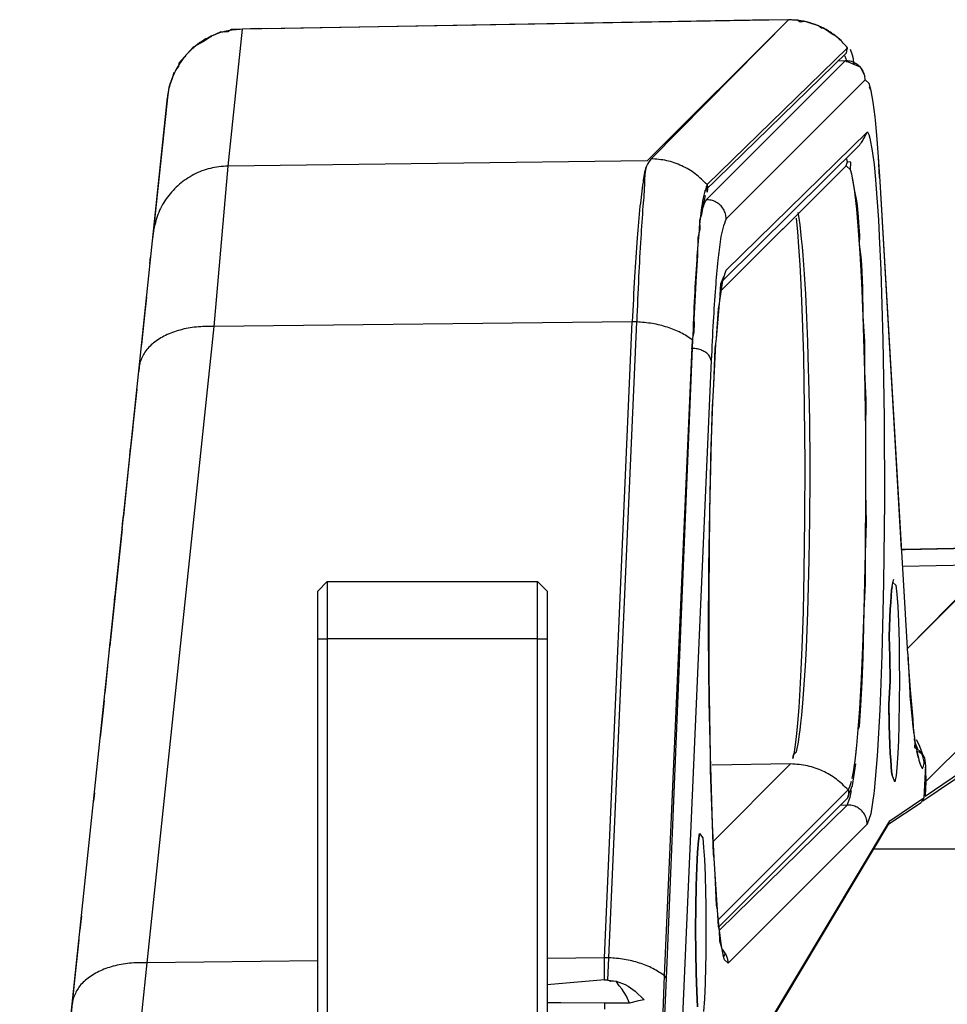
# Model space of a CAD drawing. Header units: millimetres. Extents: x -789 to 806, y 40 to 243.
# Tile 4 of 27: x -647 to -598, y 189 to 241. Entities that reach past the tile are written whole.
import ezdxf

# ---------------------------------------------------------------- set-up
doc = ezdxf.new("R2010")
doc.units = ezdxf.units.MM

# ---------------------------------------------------------------- blocks, each defined once
blk = doc.blocks.new('Abdeckung-2_1__1', base_point=(-619.1263315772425, 55.22480342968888))
at = {"color": 7, "linetype": 'Continuous'}
for p, q in [((-601.9590454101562, 235.743408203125), (-602.057861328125, 236.5170288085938)), ((-601.828369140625, 234.3589935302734), (-601.8648071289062, 234.7903289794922)), ((-601.691350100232, 232.3569526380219), (-601.775146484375, 233.6581268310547)), ((-600.5681537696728, 213.1122602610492), (-601.691350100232, 232.3569526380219))]:
    blk.add_line(p, q, dxfattribs=at)
blk = doc.blocks.new('Griff-2_1__2', base_point=(-656.9852605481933, 55.82776185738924))
at = {"color": 7, "linetype": 'Continuous'}
for p, q in [((-636.8567407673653, 239.8844875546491), (-636.6667524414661, 239.9700224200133)), ((-638.8786198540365, 237.3414345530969), (-638.8285666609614, 237.5342185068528)), ((-638.989626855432, 236.7552916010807), (-639.7661330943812, 229.3673272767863)), ((-639.0340576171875, 236.3329162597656), (-639.0618286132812, 236.0685424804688)), ((-639.0773340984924, 235.9211292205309), (-639.0958862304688, 235.7447509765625)), ((-639.1360473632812, 235.3625946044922), (-639.1527417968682, 235.2036469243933)), ((-639.214292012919, 234.6180145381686), (-639.2342529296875, 234.4282073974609)), ((-639.2342529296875, 234.4282073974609), (-639.2743530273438, 234.0465469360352)), ((-639.611918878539, 230.834578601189), (-639.7476031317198, 229.5436291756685)), ((-639.560791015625, 231.3212280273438), (-639.611918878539, 230.834578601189)), ((-640.0872802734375, 226.3120880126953), (-640.1221393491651, 225.9805065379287)), ((-640.1221393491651, 225.9805065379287), (-640.1700961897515, 225.5238762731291)), ((-640.2005431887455, 225.2346431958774), (-640.3496063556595, 223.8163277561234)), ((-640.1700961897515, 225.5238762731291), (-640.3294249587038, 224.0079643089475)), ((-640.1700961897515, 225.5238762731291), (-640.2005431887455, 225.2346431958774)), ((-640.1700961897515, 225.5238762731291), (-640.2005431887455, 225.2346431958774)), ((-640.4756075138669, 222.6171302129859), (-640.5019514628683, 222.3664842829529)), ((-640.5933272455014, 221.4971017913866), (-640.9135326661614, 218.4505507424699)), ((-640.7995550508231, 219.5352793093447), (-640.8196597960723, 219.344022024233)), ((-640.8196597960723, 219.344022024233), (-640.9822387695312, 217.7974014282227)), ((-640.9658767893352, 217.9525296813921), (-641.2138365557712, 215.5933501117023)), ((-640.9135326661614, 218.4505507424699), (-640.9658767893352, 217.9525296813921)), ((-640.9822387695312, 217.7974014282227), (-641.0919913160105, 216.752970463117)), ((-641.2138365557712, 215.5933501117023), (-641.2918013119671, 214.8515650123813)), ((-641.2138365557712, 215.5933501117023), (-641.2467867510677, 215.2801978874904)), ((-641.3609783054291, 214.1933898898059), (-642.0043773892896, 208.0718565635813)), ((-642.117385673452, 206.9966545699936), (-642.2481689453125, 205.7528991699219)), ((-642.2481689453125, 205.7528991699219), (-642.2630572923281, 205.6110639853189)), ((-642.3049926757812, 205.2120971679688), (-642.3760986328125, 204.5356979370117)), ((-642.3760986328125, 204.5356979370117), (-642.5078288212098, 203.2822272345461)), ((-642.8126250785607, 200.3818733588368), (-642.859272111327, 199.9380564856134)), ((-643.6213115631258, 192.6877401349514), (-643.8431553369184, 190.5770420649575)), ((-643.8431553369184, 190.5770420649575), (-644.3347794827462, 185.8995606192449))]:
    blk.add_line(p, q, dxfattribs=at)
for points in [[(-636.8567407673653, 239.8844875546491), (-637.305505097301, 239.6127837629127), (-637.7147677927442, 239.2847280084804)], [(-638.6056389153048, 238.0935453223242), (-638.7276703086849, 237.8180851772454), (-638.8285666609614, 237.5342185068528)]]:
    blk.add_spline(points, degree=3, dxfattribs=at)
blk = doc.blocks.new('Abdeckung-1_1__3', base_point=(-631.1263427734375, 55.22480342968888))
at = {"color": 1, "linetype": 'Continuous'}
for p, q in [((-610.8052155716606, 231.4055249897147), (-603.5305176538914, 238.6802229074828)), ((-602.4795521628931, 237.6828223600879), (-609.754250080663, 230.4081244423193)), ((-609.7468656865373, 227.7195261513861), (-602.3496704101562, 234.9650421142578)), ((-602.3496704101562, 234.9650421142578), (-602.284912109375, 234.8276519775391)), ((-602.284912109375, 234.8276519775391), (-602.2293701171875, 234.6410675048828)), ((-602.2293701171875, 234.6410675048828), (-602.1045532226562, 233.9763488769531)), ((-602.1045532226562, 233.9763488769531), (-602.0139770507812, 233.2606658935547)), ((-602.0139770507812, 233.2606658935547), (-601.935546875, 232.4611206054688)), ((-601.935546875, 232.4611206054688), (-601.9136352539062, 232.2043304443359)), ((-601.9136352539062, 232.2043304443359), (-601.7854614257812, 230.3513946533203)), ((-600.2530948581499, 207.6466738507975), (-601.691350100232, 232.3569526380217)), ((-601.7854614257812, 230.3513946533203), (-601.7393798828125, 229.5033416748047)), ((-601.7393798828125, 229.5033416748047), (-601.6599731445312, 227.7238311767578)), ((-601.6599731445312, 227.7238311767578), (-601.5499267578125, 224.1046905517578)), ((-601.5499267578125, 224.1046905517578), (-601.4850463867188, 219.9739379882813)), ((-610.5340656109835, 222.9901939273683), (-612.0608460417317, 188.2691599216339)), ((-601.4850463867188, 219.9739379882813), (-601.4732055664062, 215.6304321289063)), ((-601.4732055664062, 215.6304321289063), (-601.5157470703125, 211.3621978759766)), ((-601.5157470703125, 211.3621978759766), (-601.6051635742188, 207.5715789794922)), ((-601.0374145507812, 211.3842315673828), (-600.9801025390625, 211.5598907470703)), ((-601.0374145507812, 211.3842315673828), (-600.86767578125, 211.2378387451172)), ((-600.86767578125, 211.2378387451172), (-600.817138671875, 210.7671813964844)), ((-600.817138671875, 210.7671813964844), (-600.77294921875, 210.121208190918)), ((-600.77294921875, 210.121208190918), (-600.7367553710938, 209.3310317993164)), ((-600.7367553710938, 209.3310317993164), (-600.7055053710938, 208.253791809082)), ((-601.1964721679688, 208.0776290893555), (-601.2139892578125, 208.6859817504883)), ((-600.7055053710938, 208.253791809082), (-600.6901245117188, 207.284309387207)), ((-601.1851196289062, 207.5039825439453), (-601.1964721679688, 208.0776290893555)), ((-601.6051635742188, 207.5715789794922), (-601.6749877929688, 205.6318511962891)), ((-601.1751486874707, 206.2248034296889), (-601.1851196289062, 207.5039825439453)), ((-600.6901245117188, 207.284309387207), (-600.684560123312, 206.2248034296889)), ((-601.2373657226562, 205.0169906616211), (-601.1751486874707, 206.2248034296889)), ((-600.684560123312, 206.2248034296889), (-600.6901245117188, 205.1652984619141)), ((-601.6749877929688, 205.6318511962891), (-601.7155151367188, 204.7144317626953)), ((-600.6901245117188, 205.1652984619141), (-600.7109985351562, 203.9586334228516)), ((-601.7155151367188, 204.7144317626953), (-601.8346557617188, 202.5909957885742)), ((-601.196533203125, 204.3692016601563), (-601.2373657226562, 205.0169906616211)), ((-601.2166137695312, 203.8966293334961), (-601.196533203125, 204.3692016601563)), ((-600.7109985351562, 203.9586334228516), (-600.7367553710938, 203.1185836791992)), ((-600.7367553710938, 203.1185836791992), (-600.766357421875, 202.4509963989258)), ((-601.8346557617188, 202.5909957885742), (-601.8536987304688, 202.3124084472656)), ((-601.8536987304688, 202.3124084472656), (-602.0128173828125, 200.4798278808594)), ((-600.766357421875, 202.4509963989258), (-600.817138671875, 201.6824340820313)), ((-600.817138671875, 201.6824340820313), (-600.8572387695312, 201.2897033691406)), ((-600.8572387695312, 201.2897033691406), (-600.9227294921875, 200.9415969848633)), ((-603.2599487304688, 200.1487197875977), (-603.1970554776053, 200.494862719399)), ((-602.0128173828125, 200.4798278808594), (-602.0280151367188, 200.3441848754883)), ((-603.4235480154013, 199.7336710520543), (-603.2599487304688, 200.1487197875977)), ((-602.0280151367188, 200.3441848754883), (-602.1884765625, 199.2697067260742)), ((-601.1912524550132, 198.9119200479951), (-599.402302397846, 200.1195689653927)), ((-610.10546875, 193.1950988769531), (-603.4235480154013, 199.7336710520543)), ((-603.4235480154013, 199.7336710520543), (-603.7894039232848, 199.7145216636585)), ((-611.0609465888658, 182.4356189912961), (-601.1912524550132, 198.9119200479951)), ((-602.1884765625, 199.2697067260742), (-602.3725825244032, 198.7362705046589)), ((-602.3725825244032, 198.7362705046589), (-609.6472804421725, 191.4615725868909)), ((-611.1439819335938, 198.2419357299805), (-610.9777221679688, 198.0142288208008)), ((-610.9777221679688, 198.0142288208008), (-610.928955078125, 197.5221176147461)), ((-610.928955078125, 197.5221176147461), (-610.8878173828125, 196.8775787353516)), ((-610.8878173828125, 196.8775787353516), (-610.8529663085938, 196.0605316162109)), ((-610.8529663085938, 196.0605316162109), (-610.8283081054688, 195.1627883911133)), ((-611.3197021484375, 195.010383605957), (-611.3274946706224, 195.2833885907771)), ((-611.3428344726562, 194.4135131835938), (-611.3197021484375, 195.010383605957)), ((-610.8283081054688, 195.1627883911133), (-610.8175048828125, 194.5461883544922)), ((-611.35009765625, 193.2248077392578), (-611.3428344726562, 194.4135131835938)), ((-610.8175048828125, 194.5461883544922), (-610.8085227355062, 193.2248034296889)), ((-611.3428344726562, 192.0360946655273), (-611.35009765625, 193.2248077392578)), ((-610.8085227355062, 193.2248034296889), (-610.8175048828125, 191.9034271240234)), ((-611.322021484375, 191.3465270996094), (-611.3428344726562, 192.0360946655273)), ((-610.8175048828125, 191.9034271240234), (-610.8283081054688, 191.2868194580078)), ((-609.8345336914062, 191.6281585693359), (-609.8900756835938, 191.8147201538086)), ((-611.3274117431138, 191.1627036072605), (-611.322021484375, 191.3465270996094)), ((-610.8283081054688, 191.2868194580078), (-610.8529663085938, 190.3890838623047)), ((-609.6472804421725, 191.4615725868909), (-609.8345336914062, 191.6281585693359)), ((-610.8529663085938, 190.3890838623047), (-610.8869018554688, 189.5895614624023)), ((-610.8869018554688, 189.5895614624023), (-610.928955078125, 188.927490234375))]:
    blk.add_line(p, q, dxfattribs=at)
at = {"color": 7, "linetype": 'Continuous'}
for p, q in [((-603.5305176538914, 238.6802229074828), (-603.8963786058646, 238.6610730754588)), ((-603.5305176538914, 238.6802229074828), (-603.8963786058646, 238.6610730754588)), ((-602.7165998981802, 238.3515461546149), (-603.5305176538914, 238.6802229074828)), ((-602.4800476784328, 237.8637300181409), (-602.7165998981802, 238.3515461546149)), ((-602.2660522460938, 237.4954833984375), (-602.4795521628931, 237.6828223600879)), ((-602.1610717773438, 237.1055603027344), (-602.2660522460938, 237.4954833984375)), ((-602.1610717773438, 237.1055603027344), (-602.2454223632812, 237.3004760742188)), ((-602.057861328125, 236.5170288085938), (-602.1610717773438, 237.1055603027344)), ((-602.057861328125, 236.5170288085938), (-602.1610717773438, 237.1055603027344)), ((-601.9590454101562, 235.743408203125), (-602.057861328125, 236.5170288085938)), ((-601.9590454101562, 235.743408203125), (-602.057861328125, 236.5170288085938)), ((-601.9398193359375, 235.5670776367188), (-601.9590454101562, 235.743408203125)), ((-601.9398193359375, 235.5670776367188), (-601.9590454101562, 235.743408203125)), ((-601.8648071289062, 234.7903289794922), (-601.9398193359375, 235.5670776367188)), ((-601.8648071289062, 234.7903289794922), (-601.9398193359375, 235.5670776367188)), ((-601.775146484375, 233.6581268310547), (-601.8648071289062, 234.7903289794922)), ((-601.775146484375, 233.6581268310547), (-601.8648071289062, 234.7903289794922)), ((-602.7636775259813, 234.2871302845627), (-609.9309692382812, 227.1860961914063)), ((-602.9171752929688, 234.133056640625), (-602.7636775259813, 234.2871302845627)), ((-601.691350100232, 232.3569526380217), (-601.775146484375, 233.6581268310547)), ((-601.7357788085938, 232.5764694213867), (-601.775146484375, 233.6581268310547)), ((-600.2530948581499, 207.6466738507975), (-601.691350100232, 232.3569526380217)), ((-610.0374145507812, 227.0133819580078), (-609.8782348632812, 227.3873825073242)), ((-609.9309692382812, 227.1860961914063), (-609.7468656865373, 227.7195261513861)), ((-610.0913696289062, 226.1116485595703), (-609.9309692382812, 227.1860961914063)), ((-610.0913696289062, 226.1116485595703), (-610.0374145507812, 227.0133819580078)), ((-609.9309692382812, 227.1860961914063), (-610.0374145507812, 227.0133819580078)), ((-610.2657470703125, 224.1433868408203), (-610.106689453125, 225.9759674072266)), ((-610.2657470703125, 224.1433868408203), (-610.1593627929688, 225.6978225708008)), ((-610.1593627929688, 225.6978225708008), (-610.106689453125, 225.9759674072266)), ((-610.106689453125, 225.9759674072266), (-610.0913696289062, 226.1116485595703)), ((-610.106689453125, 225.9759674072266), (-610.0913696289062, 226.1116485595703)), ((-610.2847900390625, 223.8648376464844), (-610.2657470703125, 224.1433868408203)), ((-610.2847900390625, 223.8648376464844), (-610.2657470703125, 224.1433868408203)), ((-610.4039306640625, 221.7413635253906), (-610.2847900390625, 223.8648376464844)), ((-610.4039306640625, 221.7413635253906), (-610.3233032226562, 223.622200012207)), ((-610.3233032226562, 223.622200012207), (-610.2847900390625, 223.8648376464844)), ((-610.4444580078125, 220.8239898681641), (-610.4039306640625, 221.7413635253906)), ((-610.4444580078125, 220.8239898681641), (-610.4039306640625, 221.7413635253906)), ((-610.5142822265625, 218.8842315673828), (-610.4444580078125, 220.8239898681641)), ((-610.5142822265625, 218.8842315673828), (-610.4736938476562, 220.6379089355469)), ((-610.4736938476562, 220.6379089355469), (-610.4444580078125, 220.8239898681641)), ((-610.6036987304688, 215.0936279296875), (-610.5142822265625, 218.8842315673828)), ((-610.6036987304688, 215.0936279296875), (-610.54150390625, 218.630241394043)), ((-610.54150390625, 218.630241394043), (-610.5142822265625, 218.8842315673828)), ((-610.6588745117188, 212.1943893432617), (-610.6036987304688, 215.0936279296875)), ((-610.646240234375, 210.8253707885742), (-610.6036987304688, 215.0936279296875)), ((-610.6673583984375, 208.6558227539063), (-610.6588745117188, 212.1943893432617)), ((-601.072021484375, 211.1593246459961), (-601.0374145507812, 211.3842315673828)), ((-610.6343994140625, 206.4818572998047), (-610.646240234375, 210.8253707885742)), ((-601.1419067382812, 210.3602828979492), (-601.0922241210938, 210.9810943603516)), ((-601.0922241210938, 210.9810943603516), (-601.1419067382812, 210.3602828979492)), ((-601.0922241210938, 210.9810943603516), (-601.072021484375, 211.1593246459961)), ((-601.072021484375, 211.1593246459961), (-601.0922241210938, 210.9810943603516)), ((-601.1630859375, 209.9939270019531), (-601.1419067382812, 210.3602828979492)), ((-601.1419067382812, 210.3602828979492), (-601.1630859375, 209.9939270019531)), ((-601.1841430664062, 209.5413131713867), (-601.1630859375, 209.9939270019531)), ((-601.1630859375, 209.9939270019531), (-601.1841430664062, 209.5413131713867)), ((-601.2166137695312, 208.5529861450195), (-601.1841430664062, 209.5413131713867)), ((-601.1841430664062, 209.5413131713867), (-601.2166137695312, 208.5529861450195)), ((-610.6399536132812, 205.1372528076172), (-610.6673583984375, 208.6558227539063)), ((-601.1851196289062, 207.5039825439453), (-601.2166137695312, 208.5529861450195)), ((-601.2166137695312, 208.5529861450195), (-601.1851196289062, 207.5039825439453)), ((-600.2530948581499, 207.6466738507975), (-600.1744818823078, 206.2930392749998)), ((-601.1751486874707, 206.2248034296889), (-601.1851196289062, 207.5039825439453)), ((-601.1851196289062, 207.5039825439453), (-601.1751486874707, 206.2248034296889)), ((-610.569580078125, 202.3510818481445), (-610.6343994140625, 206.4818572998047)), ((-601.2373657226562, 205.0169906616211), (-601.1751486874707, 206.2248034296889)), ((-601.1751486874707, 206.2248034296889), (-601.2373657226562, 205.0169906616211)), ((-600.1744818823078, 206.2930392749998), (-600.1435546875, 205.592170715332)), ((-600.1435546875, 205.592170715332), (-600.136962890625, 205.45458984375)), ((-610.569580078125, 202.3510818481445), (-610.6399536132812, 205.1372528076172)), ((-600.136962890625, 205.45458984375), (-600.0899658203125, 204.9063491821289)), ((-601.2166137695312, 203.8966293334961), (-601.2373657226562, 205.0169906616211)), ((-601.2373657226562, 205.0169906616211), (-601.2166137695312, 203.8966293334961)), ((-600.0899658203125, 204.9063491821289), (-600.0416259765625, 204.4056777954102)), ((-600.0416259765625, 204.4056777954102), (-599.986572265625, 203.8381805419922)), ((-601.1841430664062, 202.9083023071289), (-601.2166137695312, 203.8966293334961)), ((-601.2166137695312, 203.8966293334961), (-601.1841430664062, 202.9083023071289)), ((-599.986572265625, 203.8381805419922), (-599.9371948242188, 203.4486999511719)), ((-599.8975340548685, 203.3056964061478), (-599.907470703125, 203.1669921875)), ((-599.907470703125, 203.1669921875), (-599.8834228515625, 203.011360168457)), ((-599.8834228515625, 203.011360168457), (-599.8933715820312, 202.7535781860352)), ((-601.1630859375, 202.455680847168), (-601.1841430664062, 202.9083023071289)), ((-601.1841430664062, 202.9083023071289), (-601.1630859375, 202.455680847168)), ((-599.8933715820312, 202.7535781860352), (-599.7617797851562, 202.681640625)), ((-599.7782507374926, 202.5293540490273), (-599.6933597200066, 202.206679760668)), ((-599.6933597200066, 202.206679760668), (-599.7782507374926, 202.5293540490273)), ((-599.7617797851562, 202.681640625), (-599.5988159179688, 202.5457534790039)), ((-599.5988159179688, 202.5457534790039), (-599.4688110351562, 202.3751907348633)), ((-610.5731811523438, 201.5615997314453), (-610.569580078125, 202.3510818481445)), ((-610.45947265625, 198.7319717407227), (-610.569580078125, 202.3510818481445)), ((-601.1419067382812, 202.0893249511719), (-601.1630859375, 202.455680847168)), ((-601.1630859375, 202.455680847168), (-601.1419067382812, 202.0893249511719)), ((-601.0922241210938, 201.4685134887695), (-601.1419067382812, 202.0893249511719)), ((-601.1419067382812, 202.0893249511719), (-601.0922241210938, 201.4685134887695)), ((-599.4688110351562, 202.3751907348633), (-599.3793334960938, 202.1824188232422)), ((-599.3793334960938, 202.1824188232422), (-599.3237575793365, 201.7850954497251)), ((-610.45947265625, 198.7319717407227), (-610.5731811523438, 201.5615997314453)), ((-601.072021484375, 201.290283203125), (-601.0922241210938, 201.4685134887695)), ((-601.0922241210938, 201.4685134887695), (-601.072021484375, 201.290283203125)), ((-599.3237575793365, 201.7850954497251), (-599.402302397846, 200.1195689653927)), ((-600.9227294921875, 200.9415969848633), (-601.072021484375, 201.290283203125)), ((-599.402302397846, 200.1195689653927), (-599.5469360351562, 199.8622360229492)), ((-601.2337036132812, 198.7574081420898), (-599.5469360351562, 199.8622360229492)), ((-611.1031691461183, 182.2814678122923), (-601.2337036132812, 198.7574081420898)), ((-610.3800659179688, 196.9524230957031), (-610.45947265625, 198.7319717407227)), ((-610.4122924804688, 197.1434860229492), (-610.45947265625, 198.7319717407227)), ((-611.24755859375, 197.2728652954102), (-611.1981811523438, 197.8668899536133)), ((-611.1981811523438, 197.8668899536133), (-611.24755859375, 197.2728652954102)), ((-611.1981811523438, 197.8668899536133), (-611.1439819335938, 198.2419357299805)), ((-611.1981811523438, 197.8668899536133), (-611.1439819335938, 198.2419357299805)), ((-611.1439819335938, 198.2419357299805), (-611.1981811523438, 197.8668899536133)), ((-611.2896118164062, 196.4787750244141), (-611.271240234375, 196.8692169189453)), ((-611.271240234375, 196.8692169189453), (-611.2896118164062, 196.4787750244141)), ((-611.271240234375, 196.8692169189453), (-611.24755859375, 197.2728652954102)), ((-611.24755859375, 197.2728652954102), (-611.271240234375, 196.8692169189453)), ((-610.3800659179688, 196.9524230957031), (-610.4122924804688, 197.1434860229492)), ((-610.333984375, 196.1044082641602), (-610.3800659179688, 196.9524230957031)), ((-610.333984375, 196.1044082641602), (-610.3800659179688, 196.9524230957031)), ((-611.3220825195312, 195.5131759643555), (-611.2896118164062, 196.4787750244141)), ((-611.2896118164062, 196.4787750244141), (-611.3220825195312, 195.5131759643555)), ((-610.205810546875, 194.2514419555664), (-610.333984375, 196.1044082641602)), ((-610.2496337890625, 194.4980697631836), (-610.333984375, 196.1044082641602)), ((-611.3428344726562, 194.4135131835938), (-611.3220825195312, 195.5131759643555)), ((-611.3220825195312, 195.5131759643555), (-611.3428344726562, 194.4135131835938)), ((-611.35009765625, 193.2248077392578), (-611.3428344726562, 194.4135131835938)), ((-611.3428344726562, 194.4135131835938), (-611.35009765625, 193.2248077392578)), ((-610.205810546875, 194.2514419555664), (-610.2496337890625, 194.4980697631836)), ((-610.1838989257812, 193.9946823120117), (-610.205810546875, 194.2514419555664)), ((-610.1838989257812, 193.9946823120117), (-610.205810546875, 194.2514419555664)), ((-610.10546875, 193.1950988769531), (-610.1838989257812, 193.9946823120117)), ((-610.1561889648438, 193.38623046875), (-610.1838989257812, 193.9946823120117)), ((-611.3428344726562, 192.0360946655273), (-611.35009765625, 193.2248077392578)), ((-611.35009765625, 193.2248077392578), (-611.3428344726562, 192.0360946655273)), ((-610.10546875, 193.1950988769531), (-610.1561889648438, 193.38623046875)), ((-610.014892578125, 192.4794464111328), (-610.10546875, 193.1950988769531)), ((-610.076171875, 192.6180572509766), (-610.10546875, 193.1950988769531)), ((-609.9595273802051, 192.1850499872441), (-610.076171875, 192.6180572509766)), ((-609.8900756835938, 191.8147201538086), (-610.014892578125, 192.4794464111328)), ((-611.3220825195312, 190.9364318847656), (-611.3428344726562, 192.0360946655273)), ((-611.3428344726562, 192.0360946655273), (-611.3220825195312, 190.9364318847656)), ((-609.7828727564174, 191.9795404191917), (-609.8900756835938, 191.8147201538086)), ((-611.2896118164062, 189.9708404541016), (-611.3220825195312, 190.9364318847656)), ((-611.3220825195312, 190.9364318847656), (-611.2896118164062, 189.9708404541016)), ((-611.271240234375, 189.5803909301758), (-611.2896118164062, 189.9708404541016)), ((-611.2896118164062, 189.9708404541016), (-611.271240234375, 189.5803909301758)), ((-611.24755859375, 189.1767425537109), (-611.271240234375, 189.5803909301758)), ((-611.271240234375, 189.5803909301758), (-611.24755859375, 189.1767425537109))]:
    blk.add_line(p, q, dxfattribs=at)
at = {"color": 1, "linetype": 'Continuous'}
for points in [[(-602.4795521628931, 237.6828223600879), (-602.5164834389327, 237.9492675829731), (-602.6231388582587, 238.1963952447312), (-602.7917868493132, 238.4062876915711), (-603.0101991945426, 238.563728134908), (-603.2625413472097, 238.6573008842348), (-603.5305176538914, 238.6802229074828)], [(-602.7636775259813, 234.2871302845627), (-602.6742940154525, 234.4037846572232), (-602.54739382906, 234.6114404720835), (-602.4297737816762, 234.8337420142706), (-602.3496704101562, 234.9650421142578)], [(-610.8052155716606, 231.4055249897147), (-610.8634407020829, 231.288682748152), (-610.9599604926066, 231.0206762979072)], [(-609.754250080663, 230.4081244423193), (-609.7911813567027, 230.6745696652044), (-609.8978367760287, 230.9216973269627), (-610.066484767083, 231.1315897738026), (-610.2848971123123, 231.2890302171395), (-610.5372392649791, 231.3826029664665), (-610.8052155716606, 231.4055249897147)], [(-609.754250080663, 230.4081244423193), (-609.9263390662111, 229.911835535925), (-610.0466854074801, 229.3404221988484), (-610.1844843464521, 228.2469038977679), (-610.3132095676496, 226.8051332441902), (-610.4304643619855, 225.041953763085), (-610.5340656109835, 222.9901939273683)], [(-610.5340656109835, 222.9901939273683), (-610.5763715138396, 223.1152844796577), (-610.6899962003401, 223.3141254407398), (-610.8593265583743, 223.4478650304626), (-611.0752558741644, 223.5499283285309), (-611.322839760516, 223.6132507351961), (-611.5849419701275, 223.6334501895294)], [(-599.4835122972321, 201.6262000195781), (-599.3924812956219, 201.9130796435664), (-599.4416426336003, 202.2069604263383), (-599.5528467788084, 202.4373933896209), (-599.7782507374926, 202.5293540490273)], [(-599.6933597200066, 202.206679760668), (-599.5495457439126, 201.7587006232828), (-599.4835122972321, 201.6262000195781)], [(-602.3725825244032, 198.7362705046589), (-602.409513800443, 199.0027157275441), (-602.5161692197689, 199.2498433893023), (-602.6848172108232, 199.4597358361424), (-602.9032295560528, 199.6171762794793), (-603.1555717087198, 199.7107490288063), (-603.4235480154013, 199.7336710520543)], [(-609.6472804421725, 191.4615725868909), (-609.6682490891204, 191.6624805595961), (-609.7291967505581, 191.8551728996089), (-609.7982450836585, 191.9896831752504), (-609.9595273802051, 192.1850499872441)]]:
    blk.add_spline(points, degree=3, dxfattribs=at)
at = {"color": 7, "linetype": 'Continuous'}
blk.add_spline([(-600.2530948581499, 207.6466738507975), (-600.1285623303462, 205.7721352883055), (-599.992080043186, 204.2240542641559), (-599.8822695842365, 203.0760697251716), (-599.6933597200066, 202.206679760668)], degree=3, dxfattribs=at)
blk = doc.blocks.new('Griff-1_1__8', base_point=(-656.9997126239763, 55.28764488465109))
at = {"color": 1, "linetype": 'Continuous'}
for p, q in [((-606.4907972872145, 240.8323577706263), (-635.0810656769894, 240.3339730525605)), ((-613.8801198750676, 233.4425905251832), (-606.4907972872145, 240.8323577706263)), ((-613.6845207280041, 233.5562493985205), (-606.4907972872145, 240.8323577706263)), ((-635.0810656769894, 240.3339730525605), (-635.8337175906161, 233.1729681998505)), ((-610.750797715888, 232.2037234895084), (-603.4053158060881, 239.3629445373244)), ((-613.8801198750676, 233.4425905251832), (-635.8337175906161, 233.1729681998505)), ((-635.8337175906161, 233.1729681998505), (-636.567335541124, 224.771520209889)), ((-603.47995258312, 233.1906665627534), (-610.0093007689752, 226.6613191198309)), ((-603.2506103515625, 232.9768829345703), (-603.47995258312, 233.1906665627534)), ((-603.1834716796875, 232.7432479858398), (-603.2506103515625, 232.9768829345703)), ((-603.091064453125, 232.2842254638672), (-603.1834716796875, 232.7432479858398)), ((-603.0390014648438, 231.9499969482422), (-603.091064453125, 232.2842254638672)), ((-603.0012817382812, 231.6713409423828), (-603.0390014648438, 231.9499969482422)), ((-602.9163208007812, 230.9205932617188), (-603.0012817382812, 231.6713409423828)), ((-602.836181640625, 230.0373229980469), (-602.9163208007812, 230.9205932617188)), ((-606.0912475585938, 230.4455490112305), (-606.0530395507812, 230.0789413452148)), ((-605.9319458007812, 230.4468078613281), (-605.9767456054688, 230.7438507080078)), ((-605.8850708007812, 230.0918655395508), (-605.9319458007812, 230.4468078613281)), ((-606.0530395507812, 230.0789413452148), (-606.0230712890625, 229.7555465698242)), ((-605.8048095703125, 229.3694534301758), (-605.8850708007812, 230.0918655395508)), ((-602.7657470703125, 229.0891265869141), (-602.836181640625, 230.0373229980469)), ((-606.0230712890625, 229.7555465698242), (-605.9588012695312, 228.9420928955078)), ((-605.764892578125, 228.9490737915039), (-605.8048095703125, 229.3694534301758)), ((-605.9588012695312, 228.9420928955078), (-605.8989868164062, 228.0124206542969)), ((-605.7261962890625, 228.4980773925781), (-605.764892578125, 228.9490737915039)), ((-602.7345581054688, 228.6078186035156), (-602.7657470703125, 229.0891265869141)), ((-605.6530151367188, 227.5075531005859), (-605.7261962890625, 228.4980773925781)), ((-602.6516723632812, 227.0855407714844), (-602.7345581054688, 228.6078186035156)), ((-605.8989868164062, 228.0124206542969), (-605.84423828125, 226.9746322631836)), ((-605.5894775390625, 226.4611282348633), (-605.6530151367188, 227.5075531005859)), ((-605.84423828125, 226.9746322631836), (-605.7728271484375, 225.2390899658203)), ((-602.577880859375, 225.3228988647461), (-602.6516723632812, 227.0855407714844)), ((-605.5291748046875, 225.2475051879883), (-605.5894775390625, 226.4611282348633)), ((-605.7728271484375, 225.2390899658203), (-605.7131958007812, 223.2328109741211)), ((-605.4784545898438, 223.9841079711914), (-605.5291748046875, 225.2475051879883)), ((-602.4949340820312, 222.4228973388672), (-602.577880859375, 225.3228988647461)), ((-636.567335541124, 224.771520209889), (-640.0665560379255, 191.4768600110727)), ((-614.6631881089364, 225.0174547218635), (-636.567335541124, 224.771520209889)), ((-616.1263312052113, 191.7455610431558), (-614.6631881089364, 225.0174547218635)), ((-615.8957976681, 191.7429764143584), (-614.4325753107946, 225.0148690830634)), ((-614.4325753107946, 225.0148690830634), (-614.6631881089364, 225.0174547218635)), ((-612.9729357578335, 190.8012586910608), (-611.5097780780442, 224.0734839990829)), ((-605.452392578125, 223.2041091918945), (-605.4784545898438, 223.9841079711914)), ((-605.7131958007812, 223.2328109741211), (-605.6630859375, 220.5573196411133)), ((-605.40576171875, 221.3984451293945), (-605.452392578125, 223.2041091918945)), ((-602.4476928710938, 219.3098831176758), (-602.4949340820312, 222.4228973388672)), ((-605.3790893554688, 219.8437423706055), (-605.40576171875, 221.3984451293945)), ((-605.6630859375, 220.5573196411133), (-605.6399536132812, 217.6502914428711)), ((-605.360595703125, 217.6504974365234), (-605.3790893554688, 219.8437423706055)), ((-602.4376831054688, 216.1110610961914), (-602.4476928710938, 219.3098831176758)), ((-605.6399536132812, 217.6502914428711), (-605.6470336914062, 214.7129898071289)), ((-605.3591918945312, 216.9174194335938), (-605.360595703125, 217.6504974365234)), ((-605.3695068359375, 214.717903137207), (-605.3591918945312, 216.9174194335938)), ((-602.4655151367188, 212.9270095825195), (-602.4376831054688, 216.1110610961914)), ((-605.6470336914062, 214.7129898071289), (-605.6822509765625, 211.9522705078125)), ((-605.4011840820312, 212.5543060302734), (-605.3695068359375, 214.717903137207)), ((-602.5296020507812, 209.9130630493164), (-602.4655151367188, 212.9270095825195)), ((-605.4754028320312, 209.833854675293), (-605.4011840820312, 212.5543060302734)), ((-605.6822509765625, 211.9522705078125), (-605.7305297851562, 209.8380355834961)), ((-605.7305297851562, 209.8380355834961), (-605.7920532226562, 207.9695129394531)), ((-605.5534057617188, 207.9620819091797), (-605.4754028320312, 209.833854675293)), ((-602.5932006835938, 207.9998931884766), (-602.5296020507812, 209.9130630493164)), ((-605.7920532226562, 207.9695129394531), (-605.8407592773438, 206.8282928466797)), ((-605.604736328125, 206.9997863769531), (-605.5534057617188, 207.9620819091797)), ((-602.665771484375, 206.3549957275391), (-602.5932006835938, 207.9998931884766)), ((-605.8407592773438, 206.8282928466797), (-605.8952026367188, 205.7844161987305)), ((-605.6485595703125, 206.2922821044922), (-605.604736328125, 206.9997863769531)), ((-605.7210083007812, 205.2974014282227), (-605.6485595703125, 206.2922821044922)), ((-602.757080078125, 204.7733612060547), (-602.665771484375, 206.3549957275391)), ((-605.8952026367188, 205.7844161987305), (-605.9546508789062, 204.8471832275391)), ((-605.7969360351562, 204.4394302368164), (-605.7210083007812, 205.2974014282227)), ((-605.9546508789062, 204.8471832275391), (-606.0186767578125, 204.0250473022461)), ((-602.8370361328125, 203.6835479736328), (-602.757080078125, 204.7733612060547)), ((-605.8401489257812, 204.0225524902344), (-605.7969360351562, 204.4394302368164)), ((-606.0186767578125, 204.0250473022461), (-606.0702514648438, 203.4791717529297)), ((-605.9080810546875, 203.4576873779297), (-605.882568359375, 203.6574783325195)), ((-605.882568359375, 203.6574783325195), (-605.8401489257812, 204.0225524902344)), ((-602.9113159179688, 202.8579559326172), (-602.8370361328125, 203.6835479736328)), ((-606.1217651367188, 203.0260848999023), (-606.15771484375, 202.7592086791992)), ((-606.0865478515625, 203.3264694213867), (-606.1217651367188, 203.0260848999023)), ((-606.0702514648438, 203.4791717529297), (-606.0865478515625, 203.3264694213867)), ((-606.0630493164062, 202.5231246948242), (-605.9710693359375, 203.0230255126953)), ((-605.9710693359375, 203.0230255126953), (-605.9080810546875, 203.4576873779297)), ((-606.1943359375, 202.5262603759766), (-606.2227172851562, 202.3712692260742)), ((-606.2227172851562, 202.3712692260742), (-606.0630493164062, 202.5231246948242)), ((-606.15771484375, 202.7592086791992), (-606.1943359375, 202.5262603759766)), ((-603.0029296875, 202.0457763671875), (-602.9492797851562, 202.4958724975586)), ((-602.9492797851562, 202.4958724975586), (-602.9113159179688, 202.8579559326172)), ((-606.2227172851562, 202.3712692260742), (-606.2691040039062, 202.1639251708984)), ((-606.2691040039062, 202.1639251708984), (-606.2227172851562, 202.3712692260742)), ((-603.0857543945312, 201.4790420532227), (-603.0029296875, 202.0457763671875)), ((-606.3838276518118, 201.8858059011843), (-610.4797973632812, 201.8144073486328)), ((-606.3838276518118, 201.8858059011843), (-610.4203609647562, 197.8492730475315)), ((-610.4203609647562, 197.8492730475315), (-606.3838276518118, 201.8858059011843)), ((-603.1526489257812, 201.1233291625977), (-603.0857543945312, 201.4790420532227)), ((-603.272216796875, 200.6943817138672), (-603.1858520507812, 200.9784774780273)), ((-610.159076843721, 193.7419228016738), (-603.36865572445, 200.5317505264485)), ((-603.36865572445, 200.5317505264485), (-603.272216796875, 200.6943817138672)), ((-616.1263312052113, 191.7455610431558), (-619.1263283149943, 191.7118895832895)), ((-616.1263312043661, 190.5828569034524), (-616.1263312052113, 191.7455610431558)), ((-615.8957976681, 191.7429764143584), (-616.1263312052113, 191.7455610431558)), ((-615.9471296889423, 190.5770791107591), (-615.8957976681, 191.7429764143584)), ((-640.0665560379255, 191.4768600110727), (-643.0369491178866, 163.2154576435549)), ((-631.1263178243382, 191.5772037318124), (-640.0665560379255, 191.4768600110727)), ((-613.0556354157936, 188.8913801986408), (-612.9729357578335, 190.8012586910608)), ((-616.1263312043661, 190.5828569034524), (-615.9471296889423, 190.5770791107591)), ((-615.9471296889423, 190.5770791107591), (-616.1263312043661, 190.5828569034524)), ((-615.9471296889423, 190.5770791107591), (-615.5143432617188, 190.5163803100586)), ((-615.7875366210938, 190.5063934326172), (-615.9471296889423, 190.5770791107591)), ((-615.5143432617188, 190.5163803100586), (-615.7875366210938, 190.5063934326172)), ((-615.5143432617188, 190.5163803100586), (-615.0379028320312, 190.3369750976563)), ((-615.3584594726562, 190.2767791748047), (-615.5143432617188, 190.5163803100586)), ((-615.2141723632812, 190.1239013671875), (-615.3584594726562, 190.2767791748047)), ((-615.0379028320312, 190.3369750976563), (-614.8843383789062, 190.2543716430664)), ((-614.8843383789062, 190.2543716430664), (-614.5157470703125, 190.0039215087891)), ((-614.973388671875, 189.7377853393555), (-615.2141723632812, 190.1239013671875)), ((-614.8012581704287, 189.3674216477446), (-614.973388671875, 189.7377853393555)), ((-614.5157470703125, 190.0039215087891), (-614.038505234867, 189.5333251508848)), ((-618.3971557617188, 189.380012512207), (-619.1263427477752, 189.3825092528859)), ((-616.1263312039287, 189.3722353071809), (-618.3971557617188, 189.380012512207)), ((-616.1263312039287, 189.3722353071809), (-616.1235024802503, 189.0450291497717)), ((-614.3345336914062, 189.4974365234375), (-614.8012581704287, 189.3674216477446)), ((-614.038505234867, 189.5333251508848), (-614.3345336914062, 189.4974365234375))]:
    blk.add_line(p, q, dxfattribs=at)
at = {"color": 7, "linetype": 'Continuous'}
for p, q in [((-608.3734741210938, 240.8023986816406), (-633.8204345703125, 240.3587493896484)), ((-606.4907972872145, 240.8323577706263), (-608.3734741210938, 240.8023986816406)), ((-606.2754516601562, 240.8293151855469), (-606.0221066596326, 240.8231075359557)), ((-606.0221066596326, 240.8231075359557), (-605.8789672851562, 240.7253723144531)), ((-605.8789672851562, 240.7253723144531), (-605.6374423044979, 240.7588575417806)), ((-605.6374423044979, 240.7588575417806), (-605.2679376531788, 240.640218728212)), ((-605.2679376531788, 240.640218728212), (-604.9248909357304, 240.5300749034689)), ((-636.1875313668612, 240.1986252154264), (-636.4486083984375, 240.0708770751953)), ((-636.0072021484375, 240.1798553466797), (-636.1875313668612, 240.1986252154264)), ((-635.83251953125, 240.1908264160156), (-636.0072021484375, 240.1798553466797)), ((-635.6383887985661, 240.3244130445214), (-635.83251953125, 240.1908264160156)), ((-635.0810656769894, 240.3339730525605), (-635.6383887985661, 240.3244130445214)), ((-634.2277221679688, 240.3671264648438), (-635.0810656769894, 240.3339730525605)), ((-633.8204345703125, 240.3587493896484), (-634.2277221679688, 240.3671264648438)), ((-604.9248909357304, 240.5300749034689), (-604.7713012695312, 240.4047088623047)), ((-604.7713012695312, 240.4047088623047), (-604.598181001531, 240.3741019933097)), ((-604.598181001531, 240.3741019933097), (-604.1495971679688, 240.0530853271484)), ((-637.0596923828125, 239.7107696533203), (-637.6501531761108, 239.3937923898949)), ((-636.8920288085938, 239.8350830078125), (-637.0596923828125, 239.7107696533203)), ((-636.6491088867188, 239.9805908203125), (-636.8920288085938, 239.8350830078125)), ((-636.4486083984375, 240.0708770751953), (-636.6491088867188, 239.9805908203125)), ((-604.1495971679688, 240.0530853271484), (-603.9951873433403, 239.9789732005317)), ((-603.9951873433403, 239.9789732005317), (-603.7216701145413, 239.7416301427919)), ((-637.6501531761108, 239.3937923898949), (-638.3854473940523, 238.5571497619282)), ((-610.8821423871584, 231.8525680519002), (-603.4576349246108, 239.1057233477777)), ((-603.2610473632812, 239.2828674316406), (-603.1631469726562, 238.9986724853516)), ((-603.1631469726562, 238.9986724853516), (-603.1305541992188, 238.8663177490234)), ((-603.1305541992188, 238.8663177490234), (-603.0626831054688, 238.4754180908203)), ((-638.6614699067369, 238.0666773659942), (-638.7418823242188, 237.7534332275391)), ((-638.4158325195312, 238.3879547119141), (-638.5152587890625, 238.2570343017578)), ((-638.3854473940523, 238.5571497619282), (-638.4158325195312, 238.3879547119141)), ((-638.7418823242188, 237.7534332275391), (-638.9076128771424, 237.2823403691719)), ((-638.9076128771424, 237.2823403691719), (-638.9893436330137, 236.7579876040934)), ((-639.7419955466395, 229.5969827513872), (-638.9893436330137, 236.7579876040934)), ((-603.6484985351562, 233.0113906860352), (-610.0093007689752, 226.6613191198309)), ((-603.6484985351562, 233.0113906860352), (-603.47995258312, 233.1906665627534)), ((-603.232421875, 233.3707427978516), (-603.39998418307, 233.3952171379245)), ((-603.2506103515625, 232.9768829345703), (-603.232421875, 233.3707427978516)), ((-603.1834716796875, 232.7432479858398), (-603.2506103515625, 232.9768829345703)), ((-603.0390014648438, 231.9499969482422), (-603.1834716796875, 232.7432479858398)), ((-602.9097900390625, 231.3509521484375), (-603.0390014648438, 231.9499969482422)), ((-610.9401245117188, 231.1457901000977), (-610.826171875, 231.6269226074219)), ((-602.8799438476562, 231.1114501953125), (-602.9097900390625, 231.3509521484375)), ((-611.0213012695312, 230.6537094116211), (-610.9401245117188, 231.1457901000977)), ((-602.8295288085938, 230.5075149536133), (-602.8799438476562, 231.1114501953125)), ((-611.1291502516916, 230.3475748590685), (-611.0213012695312, 230.6537094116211)), ((-611.1119384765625, 229.8688201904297), (-611.1291502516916, 230.3475748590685)), ((-602.8006591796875, 230.2120132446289), (-602.8295288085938, 230.5075149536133)), ((-611.2152384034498, 229.42224672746), (-611.1119384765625, 229.8688201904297)), ((-602.7538452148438, 229.5308151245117), (-602.8006591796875, 230.2120132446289)), ((-640.4756134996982, 222.6170741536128), (-639.7419955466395, 229.5969827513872)), ((-611.2302856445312, 228.4841232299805), (-611.2152384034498, 229.42224672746)), ((-602.7657470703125, 229.0891265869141), (-602.7538452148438, 229.5308151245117)), ((-602.6837768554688, 228.429817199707), (-602.7657470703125, 229.0891265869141)), ((-639.9012411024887, 228.0819639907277), (-639.8678737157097, 228.3994841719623)), ((-611.3035278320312, 227.4218902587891), (-611.2302856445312, 228.4841232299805)), ((-602.6582641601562, 228.0280532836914), (-602.6837768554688, 228.429817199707)), ((-602.62060546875, 227.2216186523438), (-602.6582641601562, 228.0280532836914)), ((-611.3782958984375, 226.1009292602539), (-611.3035278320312, 227.4218902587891)), ((-602.59765625, 226.7777328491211), (-602.62060546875, 227.2216186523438)), ((-602.577880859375, 225.3228988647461), (-602.59765625, 226.7777328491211)), ((-611.4215087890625, 225.1373138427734), (-611.3782958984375, 226.1009292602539)), ((-602.4983520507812, 223.9889373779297), (-602.577880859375, 225.3228988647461)), ((-611.4135131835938, 224.9362030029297), (-611.4215087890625, 225.1373138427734)), ((-611.41796875, 224.4947738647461), (-611.4135131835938, 224.9362030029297)), ((-611.5097780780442, 224.0734839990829), (-611.41796875, 224.4947738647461)), ((-611.5097780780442, 224.0734839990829), (-612.8976651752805, 190.6661435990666)), ((-602.4949340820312, 222.4228973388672), (-602.4983520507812, 223.9889373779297)), ((-643.9749287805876, 189.3233131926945), (-640.4756134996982, 222.6170741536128)), ((-602.4337158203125, 220.941780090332), (-602.4949340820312, 222.4228973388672)), ((-602.4476928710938, 219.3098831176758), (-602.4337158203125, 220.941780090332)), ((-602.4376831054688, 216.1110610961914), (-602.4476928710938, 219.3098831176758)), ((-640.9599684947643, 218.0090789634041), (-640.9340209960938, 218.2560195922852)), ((-640.9340209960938, 218.2560195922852), (-640.9180073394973, 218.408311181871)), ((-602.413818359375, 214.4821395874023), (-602.4376831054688, 216.1110610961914)), ((-641.333740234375, 214.4529647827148), (-641.288843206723, 214.8800568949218)), ((-641.3649454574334, 214.1559950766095), (-641.333740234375, 214.4529647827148)), ((-602.4655151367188, 212.9270095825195), (-602.413818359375, 214.4821395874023)), ((-602.459716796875, 211.3261947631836), (-602.4655151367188, 212.9270095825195)), ((-602.5296020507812, 209.9130630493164), (-602.459716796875, 211.3261947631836)), ((-641.7529592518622, 210.464087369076), (-641.7246704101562, 210.7334060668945)), ((-602.5764770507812, 207.4528656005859), (-602.5296020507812, 209.9130630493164)), ((-642.0071411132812, 208.0459899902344), (-641.9821837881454, 208.2833867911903)), ((-642.0402058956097, 207.7313453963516), (-642.0071411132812, 208.0459899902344)), ((-602.634033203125, 206.1698532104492), (-602.5764770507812, 207.4528656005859)), ((-602.7012329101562, 204.9452743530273), (-602.634033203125, 206.1698532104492)), ((-602.7731323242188, 203.8714218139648), (-602.7012329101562, 204.9452743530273)), ((-602.9113159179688, 202.8579559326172), (-602.8370361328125, 203.6835479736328)), ((-602.8370361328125, 203.6835479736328), (-602.7731323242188, 203.8714218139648)), ((-603.0029296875, 202.0457763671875), (-602.9113159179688, 202.8579559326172)), ((-603.135498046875, 200.7591247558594), (-602.9585571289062, 201.8927536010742)), ((-603.2904447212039, 200.3968217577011), (-603.135498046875, 200.7591247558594)), ((-603.38873244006, 200.1149439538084), (-610.1236354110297, 193.3803061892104)), ((-603.38873244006, 200.1149439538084), (-603.2904447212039, 200.3968217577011)), ((-612.8976651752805, 190.6661435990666), (-612.980467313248, 188.7563018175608)), ((-616.1263312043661, 190.5828569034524), (-619.1263324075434, 190.3286449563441)), ((-646.7189772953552, 163.2154355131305), (-643.9749287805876, 189.3233131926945)), ((-614.8012581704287, 189.3674216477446), (-616.1263312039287, 189.3722353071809))]:
    blk.add_line(p, q, dxfattribs=at)
for points in [[(-605.2679376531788, 240.640218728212), (-605.842172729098, 240.7773089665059), (-606.4907972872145, 240.8323577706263)], [(-638.8281588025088, 237.5355215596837), (-638.9281455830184, 237.1507697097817), (-638.9893436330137, 236.7579876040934)], [(-639.7030818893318, 229.8736343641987), (-639.7225387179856, 229.735308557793), (-639.7419955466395, 229.5969827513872)], [(-640.4240345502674, 222.8875055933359), (-640.4498240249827, 222.7522898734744), (-640.4756134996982, 222.6170741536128)], [(-643.9233611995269, 189.5936438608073), (-643.9491449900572, 189.4584785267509), (-643.9749287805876, 189.3233131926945)]]:
    blk.add_spline(points, degree=3, dxfattribs=at)
at = {"color": 1, "linetype": 'Continuous'}
for points in [[(-603.4053158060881, 239.3629445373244), (-603.856571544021, 239.837661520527), (-604.2966841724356, 240.1765375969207), (-604.7667297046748, 240.4411608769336), (-605.2679376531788, 240.640218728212)], [(-635.0810656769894, 240.3339730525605), (-635.9065109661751, 240.2334709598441), (-636.6932615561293, 239.9646798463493), (-637.407312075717, 239.5392164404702), (-638.0178002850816, 238.9754710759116), (-638.4983388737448, 238.2978092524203), (-638.8281588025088, 237.5355215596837)], [(-603.4576349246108, 239.1057233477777), (-603.4543649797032, 239.1217996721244), (-603.4314753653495, 239.2343339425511), (-603.4085857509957, 239.3468682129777), (-603.4053158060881, 239.3629445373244)], [(-603.4576349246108, 239.1057233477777), (-603.4314753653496, 239.2343339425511), (-603.4053158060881, 239.3629445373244)], [(-603.4313339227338, 238.6160942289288), (-603.4750297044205, 238.7739215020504), (-603.5487667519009, 238.9450135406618)], [(-613.6845207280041, 233.5562493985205), (-613.9259027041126, 233.1626816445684), (-614.1021594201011, 232.3287628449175), (-614.260799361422, 231.0701157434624), (-614.4089854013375, 229.4102276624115), (-614.5439539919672, 227.3800535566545), (-614.6631881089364, 225.0174547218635)], [(-613.6845207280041, 233.5562493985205), (-613.9162021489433, 233.1625088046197), (-614.0245549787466, 232.3273801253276), (-614.1047112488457, 231.0674291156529), (-614.2207608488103, 229.4072542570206), (-614.3332272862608, 227.3771572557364), (-614.4325753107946, 225.0148690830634)], [(-610.750797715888, 232.2037234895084), (-611.3660702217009, 232.759583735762), (-612.0786763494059, 233.1840123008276), (-612.8624294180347, 233.4537628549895), (-613.6845207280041, 233.5562493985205)], [(-603.47995258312, 233.1906665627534), (-603.4749545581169, 233.2034509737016), (-603.439968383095, 233.2929418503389), (-603.4104845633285, 233.4026214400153), (-603.4440030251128, 233.5567268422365)], [(-635.8337175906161, 233.1729681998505), (-636.7428683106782, 233.0523425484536), (-637.600548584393, 232.7280626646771), (-638.3616635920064, 232.2171764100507), (-638.9861973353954, 231.54654615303), (-639.4413123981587, 230.7514302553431), (-639.7030818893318, 229.8736343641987)], [(-603.47995258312, 233.1906665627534), (-603.4749545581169, 233.2034509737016), (-603.439968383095, 233.2929418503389), (-603.4049822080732, 233.3824327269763), (-603.39998418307, 233.3952171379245)], [(-610.750797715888, 232.2037234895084), (-610.9212274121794, 231.6424966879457), (-611.0384824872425, 231.0122825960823), (-611.1707544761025, 229.8229259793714), (-611.2943873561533, 228.2616604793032), (-611.4074767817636, 226.3482863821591), (-611.5097780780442, 224.0734839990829)], [(-610.7521392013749, 231.8059261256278), (-610.752055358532, 231.8307884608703), (-610.7514684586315, 232.0048248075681), (-610.750881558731, 232.1788611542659), (-610.750797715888, 232.2037234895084)], [(-610.7521392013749, 231.8059261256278), (-610.7199460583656, 231.8965580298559), (-610.7147721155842, 232.0799900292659), (-610.74629451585, 232.1882568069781), (-610.750797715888, 232.2037234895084)], [(-636.567335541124, 224.771520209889), (-637.4735206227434, 224.7497341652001), (-638.3283952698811, 224.5938476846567), (-639.0870157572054, 224.3120549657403), (-639.7095004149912, 223.9191716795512), (-640.1631221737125, 223.4358518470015), (-640.4240345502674, 222.8875055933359)], [(-611.5097780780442, 224.0734839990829), (-612.1188079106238, 224.4485522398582), (-612.8297171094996, 224.7380232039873), (-613.6121202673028, 224.9295236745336), (-614.4325753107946, 225.0148690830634)], [(-603.36865572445, 200.5317505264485), (-603.9846678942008, 201.0879366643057), (-604.6972928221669, 201.5122893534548), (-605.4910362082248, 201.7821197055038), (-606.3838276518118, 201.8858059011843)], [(-603.38873244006, 200.1149439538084), (-603.3825894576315, 200.1325613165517), (-603.3395885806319, 200.2558828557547), (-603.3356932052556, 200.4466687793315), (-603.36865572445, 200.5317505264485)], [(-603.38873244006, 200.1149439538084), (-603.3825894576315, 200.1325613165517), (-603.3395885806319, 200.2558828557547), (-603.3356932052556, 200.4466687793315), (-603.36865572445, 200.5317505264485)], [(-612.9729357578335, 190.8012586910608), (-613.5819756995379, 191.1764662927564), (-614.2929005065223, 191.4660422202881), (-615.0753226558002, 191.6576081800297), (-615.8957976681, 191.7429764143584)], [(-640.0665560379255, 191.4768600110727), (-640.9727741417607, 191.4551345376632), (-641.8276815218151, 191.2993476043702), (-642.5863294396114, 191.0176850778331), (-643.2088319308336, 190.6249561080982), (-643.6624586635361, 190.1418080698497), (-643.9233611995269, 189.5936438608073)], [(-612.8976651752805, 190.6661435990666), (-612.9635269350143, 190.7843693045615), (-612.9729357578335, 190.8012586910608)]]:
    blk.add_spline(points, degree=3, dxfattribs=at)
blk = doc.blocks.new('Gehaeusedeckel-oben__16', base_point=(-611.2852543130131, 163.2730557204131))
at = {"color": 1, "linetype": 'Continuous'}
blk.add_line((-80.70651517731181, 197.4234273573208), (-602.0327733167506, 197.4234273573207), dxfattribs=at)
blk.add_line((-80.70651517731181, 197.4234273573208), (-602.0327733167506, 197.4234273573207), dxfattribs=at)
blk = doc.blocks.new('Mittelteil_1__22', base_point=(-643.5690307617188, 193.1852493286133))
at = {"color": 7, "linetype": 'Continuous'}
for p, q in [((-599.57861328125, 213.1295318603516), (-600.5681537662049, 213.1122602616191)), ((-600.5681537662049, 213.1122602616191), (-600.383544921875, 213.1140441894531)), ((-600.5681537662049, 213.1122602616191), (-600.383544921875, 213.1140441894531)), ((-600.383544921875, 213.1140441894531), (-594.1205525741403, 213.2248034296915)), ((-600.383544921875, 213.1140441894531), (-594.1205525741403, 213.2248034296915)), ((-594.1205525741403, 213.2248034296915), (-599.57861328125, 213.1295318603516)), ((-599.4664306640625, 199.9602203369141), (-593.3743262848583, 204.0681228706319)), ((-643.490234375, 193.935188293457), (-643.5690307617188, 193.1852493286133)), ((-643.490234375, 193.935188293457), (-643.5690307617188, 193.1852493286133))]:
    blk.add_line(p, q, dxfattribs=at)
at = {"color": 1, "linetype": 'Continuous'}
for p, q in [((-595.9678359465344, 212.3017950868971), (-600.5163668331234, 212.2225048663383)), ((-600.2660080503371, 207.9212372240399), (-595.9678359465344, 212.3017950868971)), ((-600.2660080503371, 207.9212372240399), (-597.1889523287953, 210.9982929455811)), ((-593.2642438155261, 207.0045760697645), (-599.3030498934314, 200.9657699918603)), ((-599.3368698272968, 200.2074000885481), (-593.2642438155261, 204.3067879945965)), ((-599.8035888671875, 203.1700744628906), (-599.6741333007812, 202.9119491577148)), ((-599.7098388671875, 202.6013717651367), (-599.8490600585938, 202.9530639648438)), ((-599.6741333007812, 202.9119491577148), (-599.5267944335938, 202.5426406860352)), ((-599.5267944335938, 202.5426406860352), (-599.4839672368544, 202.3956809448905)), ((-599.335205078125, 201.7248687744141), (-599.3184814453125, 201.5772705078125)), ((-599.3184814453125, 201.5772705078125), (-599.3030498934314, 200.9657699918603)), ((-599.3030498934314, 200.9657699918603), (-599.3368698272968, 200.2074000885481))]:
    blk.add_line(p, q, dxfattribs=at)
blk = doc.blocks.new('Rückdeckel-kpl___27', base_point=(-643.5690307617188, 163.2730557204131))
for name, p in [('Mittelteil_1__22', (-643.5690307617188, 193.1852493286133)), ('Gehaeusedeckel-oben__16', (-611.2852543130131, 163.2730557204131))]:
    blk.add_blockref(name, p)
blk = doc.blocks.new('Fuss-oben__55', base_point=(-631.1263291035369, 63.42480544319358))
at = {"color": 7, "linetype": 'Continuous'}
for p, q in [((-631.1263291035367, 210.9248054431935), (-630.6263291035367, 211.4248054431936)), ((-630.6263291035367, 211.4248054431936), (-619.6263291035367, 211.4248054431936)), ((-630.6263291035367, 211.4248054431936), (-630.6263291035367, 208.4248054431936)), ((-619.6263291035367, 211.4248054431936), (-619.1263291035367, 210.9248054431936)), ((-619.6263291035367, 208.4248054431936), (-619.6263291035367, 211.4248054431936)), ((-631.1263291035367, 208.4248054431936), (-631.1263291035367, 210.9248054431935)), ((-619.1263291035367, 210.9248054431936), (-619.1263291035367, 208.4248054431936)), ((-631.1263291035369, 172.3995645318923), (-631.1263291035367, 208.4248054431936)), ((-630.6263291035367, 208.4248054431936), (-630.6263291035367, 172.3995645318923)), ((-619.6263291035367, 172.3995645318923), (-619.6263291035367, 208.4248054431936)), ((-619.1263291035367, 208.4248054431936), (-619.1263291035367, 172.3995645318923))]:
    blk.add_line(p, q, dxfattribs=at)
at = {"color": 1, "linetype": 'Continuous'}
for p, q in [((-631.1263291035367, 208.4248054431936), (-630.6263291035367, 208.4248054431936)), ((-619.6263291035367, 208.4248054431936), (-630.6263291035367, 208.4248054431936)), ((-619.6263291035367, 208.4248054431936), (-619.1263291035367, 208.4248054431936))]:
    blk.add_line(p, q, dxfattribs=at)
blk = doc.blocks.new('Fuss-oben-montiert__57', base_point=(-635.1263291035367, 63.42480544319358))
blk.add_blockref('Fuss-oben__55', (-631.1263291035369, 63.42480544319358))
blk = doc.blocks.new('Seitenteil-rechts-kpl___66', base_point=(-722.0705355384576, 63.42480544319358))
blk.add_blockref('Fuss-oben-montiert__57', (-635.1263291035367, 63.42480544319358))
blk = doc.blocks.new('Gehaeuse-kpl___83', base_point=(-722.0705355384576, 63.42480544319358))
blk.add_blockref('Seitenteil-rechts-kpl___66', (-722.0705355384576, 63.42480544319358))
blk = doc.blocks.new('Montage-fuer-Funktionstest__84', base_point=(-722.0705355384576, 63.42480544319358))
blk.add_blockref('Gehaeuse-kpl___83', (-722.0705355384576, 63.42480544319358))
blk = doc.blocks.new('S360-C__85', base_point=(-788.8518676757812, 39.94254302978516))
for name, p in [('Griff-1_1__8', (-656.9997126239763, 55.28764488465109)), ('Griff-2_1__2', (-656.9852605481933, 55.82776185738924)), ('Abdeckung-1_1__3', (-631.1263427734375, 55.22480342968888)), ('Abdeckung-2_1__1', (-619.1263315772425, 55.22480342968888)), ('Rückdeckel-kpl___27', (-643.5690307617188, 163.2730557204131)), ('Montage-fuer-Funktionstest__84', (-722.0705355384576, 63.42480544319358))]:
    blk.add_blockref(name, p)
blk = doc.blocks.new('DrfsichtA', base_point=(-18, 110))
blk.add_blockref('S360-C__85', (-788.8518676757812, 39.94254302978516))

msp = doc.modelspace()

# ---------------------------------------------------------------- block references
msp.add_blockref('DrfsichtA', (-18, 110))

doc.saveas('drawing.dxf')
